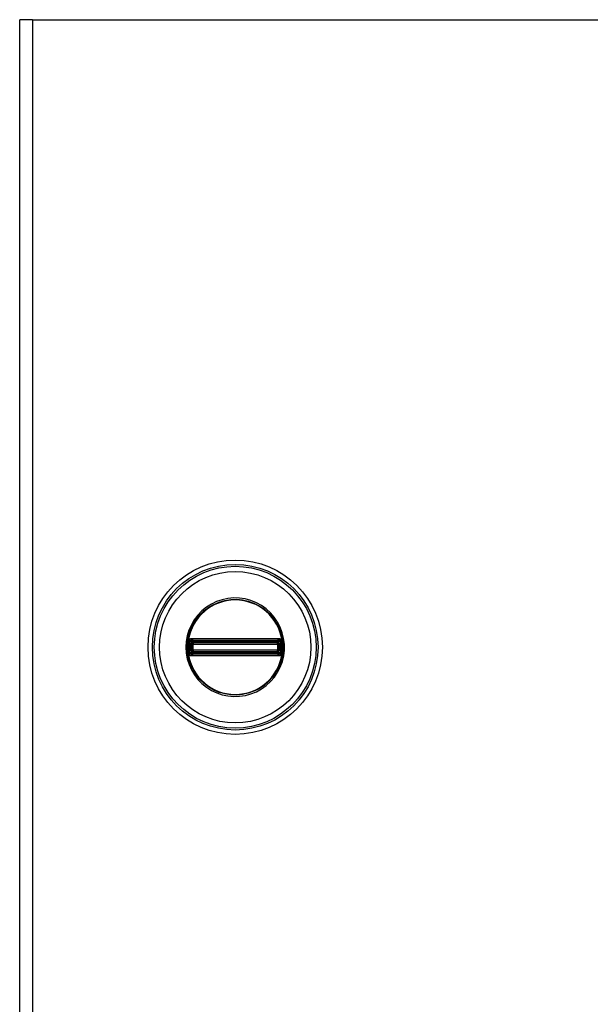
# Model space of a CAD drawing. Header units: inches. Extents: x 1.4 to 84.3, y 1.3 to 54.8.
# Tile 17 of 25: x 38.8 to 44.5, y 37.1 to 46.9. Entities that reach past the tile are written whole.
import ezdxf

# ---------------------------------------------------------------- set-up
doc = ezdxf.new("R2010")
doc.units = ezdxf.units.IN
doc.header["$LTSCALE"] = 5.063091
doc.header["$MEASUREMENT"] = 0
doc.layers.add('Visible Edges(ANSI)', color=7, linetype='Continuous', lineweight=25)
doc.layers.add('Visible Tangent Edges(ANSI)', color=7, linetype='Continuous', lineweight=25)

msp = doc.modelspace()

# ---------------------------------------------------------------- linework, layer by layer
at = {"layer": 'Visible Edges(ANSI)'}
for p, q in [((38.8278, 11.633), (38.8278, 46.864)), ((38.954, 46.864), (38.8278, 46.864)), ((38.954, 46.864), (50.7682, 46.864))]:
    msp.add_line(p, q, dxfattribs=at)
msp.add_circle((40.971, 40.6252), 0.8669, dxfattribs=at)
at = {"layer": 'Visible Tangent Edges(ANSI)'}
for p, q in [((38.954, 46.864), (38.954, 11.633)), ((40.5098, 40.6586), (40.5206, 40.6586)), ((40.5137, 40.6826), (40.5246, 40.6763)), ((40.5173, 40.7032), (40.5235, 40.6923)), ((40.5206, 40.5917), (40.5206, 40.6586)), ((40.533, 40.6586), (40.5206, 40.6586)), ((40.5298, 40.6815), (40.5235, 40.6923)), ((40.533, 40.5917), (40.533, 40.6586)), ((40.533, 40.6586), (40.5371, 40.6546)), ((40.5367, 40.7085), (40.5369, 40.696)), ((40.5515, 40.6546), (40.5371, 40.6546)), ((40.5371, 40.6546), (40.5371, 40.5958)), ((40.5474, 40.7086), (40.5474, 40.696)), ((41.3946, 40.7086), (40.5474, 40.7086)), ((40.5474, 40.696), (41.3946, 40.696)), ((40.5474, 40.696), (40.5474, 40.6855)), ((40.5474, 40.6855), (41.3946, 40.6855)), ((40.5474, 40.6731), (40.5474, 40.6855)), ((40.5474, 40.6731), (41.3946, 40.6731)), ((40.5515, 40.669), (40.5474, 40.6731)), ((41.3905, 40.669), (40.5515, 40.669)), ((40.5515, 40.669), (40.5515, 40.6546)), ((40.5515, 40.6546), (41.3905, 40.6546)), ((40.5515, 40.5958), (40.5515, 40.6546)), ((41.3946, 40.6731), (41.3905, 40.669)), ((41.3905, 40.6546), (41.3905, 40.669)), ((41.3905, 40.6546), (41.3905, 40.5958)), ((41.4049, 40.6546), (41.3905, 40.6546)), ((41.3946, 40.7086), (41.3946, 40.696)), ((41.3946, 40.696), (41.3946, 40.6855)), ((41.3946, 40.6731), (41.3946, 40.6855)), ((41.4049, 40.6546), (41.409, 40.6586)), ((41.4049, 40.5958), (41.4049, 40.6546)), ((41.4053, 40.7085), (41.4051, 40.696)), ((41.4214, 40.6586), (41.409, 40.6586)), ((41.409, 40.6586), (41.409, 40.5917)), ((41.4185, 40.6923), (41.4122, 40.6815)), ((41.4175, 40.6763), (41.4283, 40.6826)), ((41.4185, 40.6923), (41.4247, 40.7032)), ((41.4322, 40.6586), (41.4214, 40.6586)), ((41.4214, 40.6586), (41.4214, 40.5917)), ((41.4355, 40.694), (41.4258, 40.6861)), ((40.4946, 40.6252), (40.481, 40.6252)), ((40.5065, 40.5563), (40.5162, 40.5642)), ((40.5098, 40.5917), (40.5206, 40.5917)), ((40.5246, 40.5741), (40.5137, 40.5678)), ((40.5173, 40.5472), (40.5235, 40.558)), ((40.533, 40.5917), (40.5206, 40.5917)), ((40.5235, 40.558), (40.5298, 40.5688)), ((40.5371, 40.5958), (40.533, 40.5917)), ((40.5369, 40.5543), (40.5367, 40.5418)), ((40.5371, 40.5958), (40.5515, 40.5958)), ((40.5474, 40.5773), (40.5515, 40.5813)), ((41.3946, 40.5773), (40.5474, 40.5773)), ((40.5474, 40.5649), (40.5474, 40.5773)), ((41.3946, 40.5649), (40.5474, 40.5649)), ((40.5474, 40.5543), (40.5474, 40.5649)), ((40.5474, 40.5543), (40.5474, 40.5417)), ((41.3946, 40.5543), (40.5474, 40.5543)), ((40.5474, 40.5417), (41.3946, 40.5417)), ((41.3905, 40.5958), (40.5515, 40.5958)), ((40.5515, 40.5958), (40.5515, 40.5813)), ((40.5515, 40.5813), (41.3905, 40.5813)), ((41.3905, 40.5813), (41.3905, 40.5958)), ((41.3905, 40.5958), (41.4049, 40.5958)), ((41.3905, 40.5813), (41.3946, 40.5773)), ((41.3946, 40.5649), (41.3946, 40.5773)), ((41.3946, 40.5543), (41.3946, 40.5649)), ((41.3946, 40.5543), (41.3946, 40.5417)), ((41.409, 40.5917), (41.4049, 40.5958)), ((41.4051, 40.5543), (41.4053, 40.5418)), ((41.4214, 40.5917), (41.409, 40.5917)), ((41.4122, 40.5688), (41.4185, 40.558)), ((41.4283, 40.5678), (41.4175, 40.5741)), ((41.4185, 40.558), (41.4247, 40.5472)), ((41.4322, 40.5917), (41.4214, 40.5917)), ((41.4258, 40.5642), (41.4355, 40.5563))]:
    msp.add_line(p, q, dxfattribs=at)
at = {"layer": 'Visible Tangent Edges(ANSI)', "flags": 128}
for points in [[(40.481, 40.6252), (40.4845, 40.5674), (40.4948, 40.5102), (40.5117, 40.4545), (40.535, 40.4015), (40.5646, 40.3515), (40.5999, 40.3053), (40.6403, 40.2636), (40.6853, 40.2271), (40.7345, 40.1961), (40.7869, 40.1711), (40.8419, 40.1525), (40.8987, 40.1407), (40.9565, 40.1358), (41.0145, 40.1376), (41.0719, 40.1461), (41.128, 40.1612), (41.1819, 40.1829), (41.2328, 40.211), (41.2799, 40.245), (41.3225, 40.2843), (41.3603, 40.3283), (41.3927, 40.3764), (41.4194, 40.428), (41.4397, 40.4824), (41.4533, 40.539), (41.46, 40.5966), (41.4598, 40.6546), (41.4529, 40.7122), (41.4393, 40.7686), (41.4192, 40.823), (41.3927, 40.8748), (41.36, 40.9229), (41.3219, 40.9668), (41.279, 41.0059), (41.2319, 41.0398), (41.1812, 41.0678), (41.1275, 41.0895), (41.0715, 41.1046), (41.014, 41.1131), (40.9558, 41.1148), (40.8979, 41.1096), (40.841, 41.0976), (40.786, 41.0788), (40.7337, 41.0537), (40.6847, 41.0227), (40.6397, 40.9862), (40.5994, 40.9445), (40.5643, 40.8983), (40.5348, 40.8482), (40.5114, 40.7952), (40.4946, 40.7398), (40.4844, 40.6828), (40.481, 40.6252)], [(40.4946, 40.6252), (40.4982, 40.6834), (40.5089, 40.7409), (40.5266, 40.7966), (40.5511, 40.8499), (40.5819, 40.8998), (40.6185, 40.9456), (40.6605, 40.9864), (40.7072, 41.0217), (40.7579, 41.0511), (40.8119, 41.0741), (40.8683, 41.0903), (40.9264, 41.0993), (40.9851, 41.1011), (41.0436, 41.0958), (41.1009, 41.0834), (41.1562, 41.0641), (41.2086, 41.038), (41.2574, 41.0056), (41.302, 40.9675), (41.3417, 40.9242), (41.3758, 40.8764), (41.4036, 40.8246), (41.4247, 40.7699), (41.4389, 40.7131), (41.4462, 40.6549), (41.4463, 40.5963), (41.4393, 40.5381), (41.425, 40.481), (41.4037, 40.4264), (41.3758, 40.3748), (41.342, 40.327), (41.3026, 40.2836), (41.2582, 40.2453), (41.2094, 40.2127), (41.1568, 40.1866), (41.1014, 40.1673), (41.0441, 40.1549), (40.9857, 40.1495), (40.9271, 40.1511), (40.8692, 40.1599), (40.8127, 40.1758), (40.7587, 40.1987), (40.7079, 40.2281), (40.6611, 40.2634), (40.619, 40.3042), (40.5822, 40.35), (40.5513, 40.3999), (40.5268, 40.4531), (40.5091, 40.509), (40.4983, 40.5668), (40.4946, 40.6252)], [(40.5007, 40.6584), (40.5006, 40.6556), (40.5005, 40.6528), (40.5004, 40.6501), (40.5003, 40.6473), (40.5003, 40.6446), (40.5002, 40.6418), (40.5002, 40.639), (40.5001, 40.6363), (40.5001, 40.6335), (40.5001, 40.6307), (40.5, 40.6279), (40.5, 40.6252), (40.5, 40.6224), (40.5001, 40.6196), (40.5001, 40.6168), (40.5001, 40.6141), (40.5002, 40.6113), (40.5002, 40.6085), (40.5003, 40.6058), (40.5003, 40.603), (40.5004, 40.6002), (40.5005, 40.5975), (40.5006, 40.5947), (40.5007, 40.592)], [(40.5013, 40.6689), (40.5013, 40.6685), (40.5013, 40.6681), (40.5012, 40.6676), (40.5012, 40.6672), (40.5012, 40.6667), (40.5012, 40.6663), (40.5011, 40.6659), (40.5011, 40.6654), (40.5011, 40.665), (40.5011, 40.6645), (40.501, 40.6641), (40.501, 40.6637), (40.501, 40.6632), (40.501, 40.6628), (40.5009, 40.6623), (40.5009, 40.6619), (40.5009, 40.6615), (40.5009, 40.661), (40.5008, 40.6606), (40.5008, 40.6601), (40.5008, 40.6597), (40.5008, 40.6592), (40.5008, 40.6588), (40.5007, 40.6584)], [(40.5047, 40.6886), (40.5045, 40.6878), (40.5043, 40.6871), (40.5041, 40.6863), (40.5039, 40.6855), (40.5037, 40.6847), (40.5035, 40.6839), (40.5033, 40.6831), (40.5032, 40.6823), (40.503, 40.6815), (40.5028, 40.6807), (40.5027, 40.6799), (40.5025, 40.6791), (40.5024, 40.6783), (40.5022, 40.6774), (40.5021, 40.6766), (40.502, 40.6757), (40.5019, 40.6749), (40.5018, 40.674), (40.5017, 40.6732), (40.5016, 40.6723), (40.5015, 40.6715), (40.5014, 40.6706), (40.5014, 40.6698), (40.5013, 40.6689)], [(40.5065, 40.694), (40.5064, 40.6938), (40.5064, 40.6936), (40.5063, 40.6934), (40.5062, 40.6931), (40.5061, 40.6929), (40.506, 40.6927), (40.506, 40.6925), (40.5059, 40.6922), (40.5058, 40.692), (40.5057, 40.6918), (40.5057, 40.6916), (40.5056, 40.6913), (40.5055, 40.6911), (40.5054, 40.6909), (40.5054, 40.6907), (40.5053, 40.6904), (40.5052, 40.6902), (40.5052, 40.69), (40.5051, 40.6897), (40.505, 40.6895), (40.505, 40.6893), (40.5049, 40.6891), (40.5048, 40.6888), (40.5047, 40.6886)], [(40.5173, 40.7032), (40.5168, 40.7029), (40.5163, 40.7026), (40.5158, 40.7022), (40.5153, 40.7019), (40.5148, 40.7016), (40.5143, 40.7012), (40.5138, 40.7009), (40.5133, 40.7005), (40.5128, 40.7002), (40.5124, 40.6998), (40.5119, 40.6994), (40.5115, 40.6991), (40.511, 40.6987), (40.5106, 40.6983), (40.5101, 40.6979), (40.5097, 40.6975), (40.5093, 40.6971), (40.5089, 40.6967), (40.5085, 40.6962), (40.5081, 40.6958), (40.5077, 40.6954), (40.5073, 40.6949), (40.5069, 40.6945), (40.5065, 40.694)], [(40.5098, 40.6692), (40.5098, 40.6698), (40.5098, 40.6704), (40.5099, 40.6709), (40.5099, 40.6715), (40.51, 40.6721), (40.5101, 40.6727), (40.5101, 40.6733), (40.5103, 40.6739), (40.5104, 40.6745), (40.5105, 40.675), (40.5107, 40.6756), (40.5108, 40.6762), (40.511, 40.6767), (40.5112, 40.6773), (40.5114, 40.6778), (40.5116, 40.6784), (40.5118, 40.6789), (40.512, 40.6795), (40.5123, 40.68), (40.5125, 40.6805), (40.5128, 40.681), (40.5131, 40.6815), (40.5134, 40.6821), (40.5137, 40.6826)], [(40.5098, 40.6586), (40.5098, 40.6591), (40.5098, 40.6595), (40.5098, 40.6599), (40.5098, 40.6604), (40.5098, 40.6608), (40.5098, 40.6612), (40.5098, 40.6617), (40.5098, 40.6621), (40.5098, 40.6625), (40.5098, 40.663), (40.5098, 40.6634), (40.5098, 40.6638), (40.5098, 40.6643), (40.5098, 40.6647), (40.5098, 40.6651), (40.5098, 40.6656), (40.5098, 40.666), (40.5098, 40.6665), (40.5098, 40.6669), (40.5098, 40.6674), (40.5098, 40.6678), (40.5098, 40.6683), (40.5098, 40.6687), (40.5098, 40.6692)], [(40.5098, 40.5917), (40.5098, 40.5945), (40.5099, 40.5973), (40.5099, 40.6001), (40.5099, 40.6029), (40.5099, 40.6056), (40.5099, 40.6084), (40.5099, 40.6112), (40.5099, 40.614), (40.5099, 40.6168), (40.5099, 40.6196), (40.5099, 40.6224), (40.5099, 40.6252), (40.5099, 40.628), (40.5099, 40.6307), (40.5099, 40.6335), (40.5099, 40.6363), (40.5099, 40.6391), (40.5099, 40.6419), (40.5099, 40.6447), (40.5099, 40.6475), (40.5099, 40.6503), (40.5099, 40.6531), (40.5098, 40.6558), (40.5098, 40.6586)], [(40.5137, 40.6826), (40.5138, 40.6827), (40.5139, 40.6829), (40.514, 40.683), (40.5141, 40.6832), (40.5142, 40.6833), (40.5143, 40.6835), (40.5144, 40.6836), (40.5145, 40.6838), (40.5146, 40.6839), (40.5147, 40.6841), (40.5148, 40.6842), (40.5149, 40.6844), (40.515, 40.6845), (40.5151, 40.6847), (40.5152, 40.6848), (40.5153, 40.6849), (40.5154, 40.6851), (40.5155, 40.6852), (40.5156, 40.6854), (40.5157, 40.6855), (40.5159, 40.6857), (40.516, 40.6858), (40.5161, 40.6859), (40.5162, 40.6861)], [(40.5162, 40.6861), (40.5164, 40.6864), (40.5167, 40.6867), (40.517, 40.687), (40.5173, 40.6873), (40.5175, 40.6876), (40.5178, 40.6879), (40.5181, 40.6882), (40.5184, 40.6885), (40.5187, 40.6887), (40.519, 40.689), (40.5193, 40.6893), (40.5196, 40.6895), (40.5199, 40.6898), (40.5202, 40.6901), (40.5205, 40.6903), (40.5208, 40.6906), (40.5212, 40.6908), (40.5215, 40.691), (40.5218, 40.6913), (40.5222, 40.6915), (40.5225, 40.6917), (40.5228, 40.6919), (40.5232, 40.6921), (40.5235, 40.6923)], [(40.5367, 40.7085), (40.5358, 40.7085), (40.535, 40.7085), (40.5341, 40.7084), (40.5333, 40.7083), (40.5325, 40.7082), (40.5316, 40.7081), (40.5308, 40.708), (40.5299, 40.7078), (40.5291, 40.7077), (40.5283, 40.7075), (40.5274, 40.7073), (40.5266, 40.7071), (40.5258, 40.7068), (40.525, 40.7066), (40.5242, 40.7063), (40.5234, 40.706), (40.5226, 40.7057), (40.5218, 40.7054), (40.521, 40.7051), (40.5203, 40.7047), (40.5195, 40.7044), (40.5187, 40.704), (40.518, 40.7036), (40.5173, 40.7032)], [(40.5206, 40.6586), (40.5206, 40.6591), (40.5206, 40.6596), (40.5206, 40.66), (40.5206, 40.6605), (40.5206, 40.661), (40.5207, 40.6614), (40.5207, 40.6619), (40.5207, 40.6624), (40.5208, 40.6628), (40.5208, 40.6633), (40.5208, 40.6637), (40.5209, 40.6642), (40.5209, 40.6646), (40.521, 40.6651), (40.5211, 40.6655), (40.5211, 40.666), (40.5212, 40.6664), (40.5212, 40.6668), (40.5213, 40.6673), (40.5214, 40.6677), (40.5215, 40.6681), (40.5215, 40.6686), (40.5216, 40.669), (40.5217, 40.6694)], [(40.5217, 40.6694), (40.5218, 40.6697), (40.5218, 40.67), (40.5219, 40.6703), (40.522, 40.6706), (40.5221, 40.6709), (40.5222, 40.6712), (40.5222, 40.6715), (40.5223, 40.6718), (40.5224, 40.6721), (40.5226, 40.6724), (40.5227, 40.6727), (40.5228, 40.673), (40.5229, 40.6732), (40.523, 40.6735), (40.5232, 40.6738), (40.5233, 40.6741), (40.5234, 40.6744), (40.5236, 40.6746), (40.5237, 40.6749), (40.5239, 40.6752), (40.5241, 40.6755), (40.5242, 40.6757), (40.5244, 40.676), (40.5246, 40.6763)], [(40.5235, 40.6923), (40.524, 40.6926), (40.5245, 40.6929), (40.5251, 40.6932), (40.5256, 40.6934), (40.5261, 40.6936), (40.5266, 40.6939), (40.5272, 40.6941), (40.5277, 40.6943), (40.5283, 40.6945), (40.5288, 40.6947), (40.5294, 40.6948), (40.5299, 40.695), (40.5305, 40.6952), (40.5311, 40.6953), (40.5316, 40.6954), (40.5322, 40.6955), (40.5328, 40.6956), (40.5334, 40.6957), (40.534, 40.6958), (40.5345, 40.6959), (40.5351, 40.6959), (40.5357, 40.6959), (40.5363, 40.696), (40.5369, 40.696)], [(40.5298, 40.6815), (40.5301, 40.6817), (40.5303, 40.6818), (40.5306, 40.682), (40.5309, 40.6822), (40.5311, 40.6823), (40.5314, 40.6825), (40.5317, 40.6826), (40.532, 40.6828), (40.5323, 40.6829), (40.5325, 40.683), (40.5328, 40.6832), (40.5331, 40.6833), (40.5334, 40.6834), (40.5337, 40.6835), (40.534, 40.6836), (40.5343, 40.6837), (40.5346, 40.6838), (40.5349, 40.6839), (40.5352, 40.684), (40.5355, 40.6841), (40.5358, 40.6842), (40.5361, 40.6842), (40.5364, 40.6843), (40.5367, 40.6844)], [(40.5474, 40.7086), (40.547, 40.7086), (40.5465, 40.7086), (40.5461, 40.7086), (40.5456, 40.7086), (40.5452, 40.7086), (40.5447, 40.7086), (40.5443, 40.7086), (40.5439, 40.7086), (40.5434, 40.7086), (40.543, 40.7086), (40.5425, 40.7086), (40.5421, 40.7086), (40.5416, 40.7086), (40.5412, 40.7086), (40.5407, 40.7086), (40.5403, 40.7086), (40.5398, 40.7086), (40.5394, 40.7086), (40.5389, 40.7085), (40.5385, 40.7085), (40.538, 40.7085), (40.5376, 40.7085), (40.5371, 40.7085), (40.5367, 40.7085)], [(40.5367, 40.6844), (40.5371, 40.6844), (40.5375, 40.6845), (40.5379, 40.6846), (40.5384, 40.6847), (40.5388, 40.6847), (40.5392, 40.6848), (40.5397, 40.6849), (40.5401, 40.6849), (40.5405, 40.685), (40.541, 40.6851), (40.5414, 40.6851), (40.5419, 40.6852), (40.5423, 40.6852), (40.5428, 40.6853), (40.5432, 40.6853), (40.5437, 40.6853), (40.5442, 40.6854), (40.5446, 40.6854), (40.5451, 40.6854), (40.5456, 40.6854), (40.546, 40.6855), (40.5465, 40.6855), (40.547, 40.6855), (40.5474, 40.6855)], [(40.5369, 40.696), (40.5373, 40.696), (40.5378, 40.696), (40.5382, 40.696), (40.5387, 40.696), (40.5391, 40.696), (40.5396, 40.696), (40.54, 40.696), (40.5405, 40.696), (40.5409, 40.696), (40.5414, 40.696), (40.5418, 40.696), (40.5422, 40.696), (40.5427, 40.696), (40.5431, 40.696), (40.5435, 40.696), (40.544, 40.696), (40.5444, 40.696), (40.5448, 40.696), (40.5453, 40.696), (40.5457, 40.696), (40.5461, 40.696), (40.5466, 40.696), (40.547, 40.696), (40.5474, 40.696)], [(41.4053, 40.7085), (41.4049, 40.7085), (41.4044, 40.7085), (41.404, 40.7085), (41.4035, 40.7085), (41.4031, 40.7085), (41.4026, 40.7086), (41.4022, 40.7086), (41.4017, 40.7086), (41.4013, 40.7086), (41.4008, 40.7086), (41.4004, 40.7086), (41.3999, 40.7086), (41.3995, 40.7086), (41.3991, 40.7086), (41.3986, 40.7086), (41.3982, 40.7086), (41.3977, 40.7086), (41.3973, 40.7086), (41.3968, 40.7086), (41.3964, 40.7086), (41.3959, 40.7086), (41.3955, 40.7086), (41.395, 40.7086), (41.3946, 40.7086)], [(41.3946, 40.696), (41.395, 40.696), (41.3954, 40.696), (41.3959, 40.696), (41.3963, 40.696), (41.3967, 40.696), (41.3972, 40.696), (41.3976, 40.696), (41.398, 40.696), (41.3985, 40.696), (41.3989, 40.696), (41.3993, 40.696), (41.3998, 40.696), (41.4002, 40.696), (41.4007, 40.696), (41.4011, 40.696), (41.4015, 40.696), (41.402, 40.696), (41.4024, 40.696), (41.4029, 40.696), (41.4033, 40.696), (41.4038, 40.696), (41.4042, 40.696), (41.4047, 40.696), (41.4051, 40.696)], [(41.3946, 40.6855), (41.395, 40.6855), (41.3955, 40.6855), (41.396, 40.6855), (41.3964, 40.6854), (41.3969, 40.6854), (41.3974, 40.6854), (41.3978, 40.6854), (41.3983, 40.6853), (41.3988, 40.6853), (41.3992, 40.6853), (41.3997, 40.6852), (41.4001, 40.6852), (41.4006, 40.6851), (41.401, 40.6851), (41.4015, 40.685), (41.4019, 40.6849), (41.4024, 40.6849), (41.4028, 40.6848), (41.4032, 40.6847), (41.4037, 40.6847), (41.4041, 40.6846), (41.4045, 40.6845), (41.4049, 40.6844), (41.4053, 40.6844)], [(41.4051, 40.696), (41.4057, 40.696), (41.4063, 40.6959), (41.4069, 40.6959), (41.4075, 40.6959), (41.4081, 40.6958), (41.4086, 40.6957), (41.4092, 40.6956), (41.4098, 40.6955), (41.4104, 40.6954), (41.4109, 40.6953), (41.4115, 40.6952), (41.4121, 40.695), (41.4126, 40.6948), (41.4132, 40.6947), (41.4137, 40.6945), (41.4143, 40.6943), (41.4148, 40.6941), (41.4154, 40.6939), (41.4159, 40.6936), (41.4164, 40.6934), (41.4169, 40.6932), (41.4175, 40.6929), (41.418, 40.6926), (41.4185, 40.6923)], [(41.4247, 40.7032), (41.424, 40.7036), (41.4233, 40.704), (41.4225, 40.7044), (41.4218, 40.7047), (41.421, 40.7051), (41.4202, 40.7054), (41.4194, 40.7057), (41.4186, 40.706), (41.4178, 40.7063), (41.417, 40.7066), (41.4162, 40.7068), (41.4154, 40.7071), (41.4146, 40.7073), (41.4137, 40.7075), (41.4129, 40.7077), (41.4121, 40.7078), (41.4112, 40.708), (41.4104, 40.7081), (41.4096, 40.7082), (41.4087, 40.7083), (41.4079, 40.7084), (41.407, 40.7085), (41.4062, 40.7085), (41.4053, 40.7085)], [(41.4053, 40.6844), (41.4056, 40.6843), (41.4059, 40.6842), (41.4062, 40.6842), (41.4065, 40.6841), (41.4068, 40.684), (41.4071, 40.6839), (41.4074, 40.6838), (41.4077, 40.6837), (41.408, 40.6836), (41.4083, 40.6835), (41.4086, 40.6834), (41.4089, 40.6833), (41.4092, 40.6832), (41.4095, 40.683), (41.4098, 40.6829), (41.41, 40.6828), (41.4103, 40.6826), (41.4106, 40.6825), (41.4109, 40.6823), (41.4111, 40.6822), (41.4114, 40.682), (41.4117, 40.6818), (41.4119, 40.6817), (41.4122, 40.6815)], [(41.4175, 40.6763), (41.4176, 40.676), (41.4178, 40.6757), (41.418, 40.6755), (41.4181, 40.6752), (41.4183, 40.6749), (41.4184, 40.6746), (41.4186, 40.6744), (41.4187, 40.6741), (41.4188, 40.6738), (41.419, 40.6735), (41.4191, 40.6732), (41.4192, 40.673), (41.4193, 40.6727), (41.4195, 40.6724), (41.4196, 40.6721), (41.4197, 40.6718), (41.4198, 40.6715), (41.4199, 40.6712), (41.4199, 40.6709), (41.42, 40.6706), (41.4201, 40.6703), (41.4202, 40.67), (41.4202, 40.6697), (41.4203, 40.6694)], [(41.4185, 40.6923), (41.4188, 40.6921), (41.4192, 40.6919), (41.4195, 40.6917), (41.4198, 40.6915), (41.4202, 40.6913), (41.4205, 40.691), (41.4208, 40.6908), (41.4212, 40.6906), (41.4215, 40.6903), (41.4218, 40.6901), (41.4221, 40.6898), (41.4224, 40.6895), (41.4227, 40.6893), (41.423, 40.689), (41.4233, 40.6887), (41.4236, 40.6885), (41.4239, 40.6882), (41.4242, 40.6879), (41.4245, 40.6876), (41.4248, 40.6873), (41.425, 40.687), (41.4253, 40.6867), (41.4256, 40.6864), (41.4258, 40.6861)], [(41.4203, 40.6694), (41.4204, 40.669), (41.4205, 40.6686), (41.4205, 40.6681), (41.4206, 40.6677), (41.4207, 40.6673), (41.4208, 40.6668), (41.4208, 40.6664), (41.4209, 40.666), (41.421, 40.6655), (41.421, 40.6651), (41.4211, 40.6646), (41.4211, 40.6642), (41.4212, 40.6637), (41.4212, 40.6633), (41.4213, 40.6628), (41.4213, 40.6624), (41.4213, 40.6619), (41.4213, 40.6614), (41.4214, 40.661), (41.4214, 40.6605), (41.4214, 40.66), (41.4214, 40.6596), (41.4214, 40.6591), (41.4214, 40.6586)], [(41.4355, 40.694), (41.4351, 40.6945), (41.4347, 40.6949), (41.4344, 40.6954), (41.434, 40.6958), (41.4335, 40.6962), (41.4331, 40.6967), (41.4327, 40.6971), (41.4323, 40.6975), (41.4319, 40.6979), (41.4314, 40.6983), (41.431, 40.6987), (41.4305, 40.6991), (41.4301, 40.6995), (41.4296, 40.6998), (41.4292, 40.7002), (41.4287, 40.7006), (41.4282, 40.7009), (41.4277, 40.7013), (41.4272, 40.7016), (41.4268, 40.7019), (41.4263, 40.7022), (41.4258, 40.7026), (41.4253, 40.7029), (41.4247, 40.7032)], [(41.4258, 40.6861), (41.4259, 40.6859), (41.4261, 40.6858), (41.4262, 40.6857), (41.4263, 40.6855), (41.4264, 40.6854), (41.4265, 40.6852), (41.4266, 40.6851), (41.4267, 40.6849), (41.4268, 40.6848), (41.4269, 40.6847), (41.427, 40.6845), (41.4271, 40.6844), (41.4272, 40.6842), (41.4273, 40.6841), (41.4275, 40.6839), (41.4276, 40.6838), (41.4277, 40.6836), (41.4278, 40.6835), (41.4279, 40.6833), (41.428, 40.6832), (41.428, 40.683), (41.4281, 40.6829), (41.4282, 40.6827), (41.4283, 40.6826)], [(41.4283, 40.6826), (41.4286, 40.6821), (41.4289, 40.6815), (41.4292, 40.681), (41.4295, 40.6805), (41.4297, 40.68), (41.43, 40.6795), (41.4302, 40.6789), (41.4304, 40.6784), (41.4306, 40.6778), (41.4308, 40.6773), (41.431, 40.6767), (41.4312, 40.6762), (41.4314, 40.6756), (41.4315, 40.675), (41.4316, 40.6745), (41.4318, 40.6739), (41.4319, 40.6733), (41.432, 40.6727), (41.432, 40.6721), (41.4321, 40.6715), (41.4321, 40.6709), (41.4322, 40.6704), (41.4322, 40.6698), (41.4322, 40.6692)], [(41.4322, 40.6586), (41.4322, 40.6558), (41.4322, 40.6531), (41.4321, 40.6503), (41.4321, 40.6475), (41.4321, 40.6447), (41.4321, 40.6419), (41.4321, 40.6391), (41.4321, 40.6363), (41.4321, 40.6335), (41.4321, 40.6307), (41.4321, 40.628), (41.4321, 40.6252), (41.4321, 40.6224), (41.4321, 40.6196), (41.4321, 40.6168), (41.4321, 40.614), (41.4321, 40.6112), (41.4321, 40.6084), (41.4321, 40.6056), (41.4321, 40.6029), (41.4321, 40.6001), (41.4322, 40.5973), (41.4322, 40.5945), (41.4322, 40.5917)], [(41.4322, 40.6692), (41.4322, 40.6687), (41.4322, 40.6683), (41.4322, 40.6678), (41.4322, 40.6674), (41.4322, 40.6669), (41.4322, 40.6665), (41.4322, 40.666), (41.4322, 40.6656), (41.4322, 40.6651), (41.4322, 40.6647), (41.4322, 40.6643), (41.4322, 40.6638), (41.4322, 40.6634), (41.4322, 40.663), (41.4322, 40.6625), (41.4322, 40.6621), (41.4322, 40.6617), (41.4322, 40.6612), (41.4322, 40.6608), (41.4322, 40.6604), (41.4322, 40.6599), (41.4322, 40.6595), (41.4322, 40.6591), (41.4322, 40.6586)], [(41.4373, 40.6886), (41.4372, 40.6888), (41.4371, 40.6891), (41.4371, 40.6893), (41.437, 40.6895), (41.4369, 40.6897), (41.4369, 40.69), (41.4368, 40.6902), (41.4367, 40.6904), (41.4366, 40.6907), (41.4366, 40.6909), (41.4365, 40.6911), (41.4364, 40.6913), (41.4363, 40.6916), (41.4363, 40.6918), (41.4362, 40.692), (41.4361, 40.6922), (41.436, 40.6925), (41.436, 40.6927), (41.4359, 40.6929), (41.4358, 40.6931), (41.4357, 40.6934), (41.4357, 40.6936), (41.4356, 40.6938), (41.4355, 40.694)], [(41.4407, 40.6689), (41.4406, 40.6698), (41.4406, 40.6706), (41.4405, 40.6715), (41.4404, 40.6723), (41.4403, 40.6732), (41.4402, 40.674), (41.4401, 40.6749), (41.44, 40.6757), (41.4399, 40.6766), (41.4398, 40.6774), (41.4396, 40.6783), (41.4395, 40.6791), (41.4393, 40.6799), (41.4392, 40.6807), (41.439, 40.6815), (41.4389, 40.6823), (41.4387, 40.6831), (41.4385, 40.6839), (41.4383, 40.6847), (41.4381, 40.6855), (41.4379, 40.6863), (41.4377, 40.6871), (41.4375, 40.6878), (41.4373, 40.6886)], [(41.4413, 40.6584), (41.4413, 40.6588), (41.4412, 40.6592), (41.4412, 40.6597), (41.4412, 40.6601), (41.4412, 40.6606), (41.4411, 40.661), (41.4411, 40.6615), (41.4411, 40.6619), (41.4411, 40.6623), (41.4411, 40.6628), (41.441, 40.6632), (41.441, 40.6637), (41.441, 40.6641), (41.441, 40.6645), (41.4409, 40.665), (41.4409, 40.6654), (41.4409, 40.6659), (41.4409, 40.6663), (41.4408, 40.6667), (41.4408, 40.6672), (41.4408, 40.6676), (41.4408, 40.6681), (41.4407, 40.6685), (41.4407, 40.6689)], [(41.4413, 40.592), (41.4414, 40.5947), (41.4415, 40.5975), (41.4416, 40.6002), (41.4417, 40.603), (41.4417, 40.6058), (41.4418, 40.6085), (41.4419, 40.6113), (41.4419, 40.6141), (41.4419, 40.6168), (41.442, 40.6196), (41.442, 40.6224), (41.442, 40.6252), (41.442, 40.6279), (41.442, 40.6307), (41.4419, 40.6335), (41.4419, 40.6363), (41.4419, 40.639), (41.4418, 40.6418), (41.4417, 40.6446), (41.4417, 40.6473), (41.4416, 40.6501), (41.4415, 40.6528), (41.4414, 40.6556), (41.4413, 40.6584)], [(40.5007, 40.592), (40.5008, 40.5915), (40.5008, 40.5911), (40.5008, 40.5906), (40.5008, 40.5902), (40.5008, 40.5898), (40.5009, 40.5893), (40.5009, 40.5889), (40.5009, 40.5884), (40.5009, 40.588), (40.501, 40.5876), (40.501, 40.5871), (40.501, 40.5867), (40.501, 40.5862), (40.5011, 40.5858), (40.5011, 40.5853), (40.5011, 40.5849), (40.5011, 40.5845), (40.5012, 40.584), (40.5012, 40.5836), (40.5012, 40.5831), (40.5012, 40.5827), (40.5013, 40.5823), (40.5013, 40.5818), (40.5013, 40.5814)], [(40.5013, 40.5814), (40.5014, 40.5805), (40.5014, 40.5797), (40.5015, 40.5788), (40.5016, 40.578), (40.5017, 40.5771), (40.5018, 40.5763), (40.5019, 40.5755), (40.502, 40.5746), (40.5021, 40.5738), (40.5022, 40.5729), (40.5024, 40.5721), (40.5025, 40.5713), (40.5027, 40.5704), (40.5028, 40.5696), (40.503, 40.5688), (40.5032, 40.568), (40.5033, 40.5672), (40.5035, 40.5664), (40.5037, 40.5656), (40.5039, 40.5648), (40.5041, 40.564), (40.5043, 40.5633), (40.5045, 40.5625), (40.5047, 40.5617)], [(40.5047, 40.5617), (40.5048, 40.5615), (40.5049, 40.5613), (40.505, 40.561), (40.505, 40.5608), (40.5051, 40.5606), (40.5052, 40.5604), (40.5052, 40.5601), (40.5053, 40.5599), (40.5054, 40.5597), (40.5054, 40.5594), (40.5055, 40.5592), (40.5056, 40.559), (40.5057, 40.5588), (40.5057, 40.5585), (40.5058, 40.5583), (40.5059, 40.5581), (40.506, 40.5579), (40.506, 40.5576), (40.5061, 40.5574), (40.5062, 40.5572), (40.5063, 40.557), (40.5064, 40.5568), (40.5064, 40.5565), (40.5065, 40.5563)], [(40.5065, 40.5563), (40.5069, 40.5559), (40.5073, 40.5554), (40.5077, 40.555), (40.5081, 40.5545), (40.5085, 40.5541), (40.5089, 40.5537), (40.5093, 40.5533), (40.5097, 40.5529), (40.5101, 40.5524), (40.5106, 40.552), (40.511, 40.5517), (40.5115, 40.5513), (40.5119, 40.5509), (40.5124, 40.5505), (40.5128, 40.5501), (40.5133, 40.5498), (40.5138, 40.5494), (40.5143, 40.5491), (40.5148, 40.5487), (40.5153, 40.5484), (40.5158, 40.5481), (40.5163, 40.5478), (40.5168, 40.5475), (40.5173, 40.5472)], [(40.5098, 40.5812), (40.5098, 40.5816), (40.5098, 40.5821), (40.5098, 40.5825), (40.5098, 40.583), (40.5098, 40.5834), (40.5098, 40.5839), (40.5098, 40.5843), (40.5098, 40.5847), (40.5098, 40.5852), (40.5098, 40.5856), (40.5098, 40.5861), (40.5098, 40.5865), (40.5098, 40.5869), (40.5098, 40.5874), (40.5098, 40.5878), (40.5098, 40.5882), (40.5098, 40.5887), (40.5098, 40.5891), (40.5098, 40.5895), (40.5098, 40.59), (40.5098, 40.5904), (40.5098, 40.5908), (40.5098, 40.5913), (40.5098, 40.5917)], [(40.5137, 40.5678), (40.5134, 40.5683), (40.5131, 40.5688), (40.5128, 40.5693), (40.5125, 40.5698), (40.5123, 40.5703), (40.512, 40.5709), (40.5118, 40.5714), (40.5116, 40.572), (40.5114, 40.5725), (40.5112, 40.5731), (40.511, 40.5736), (40.5108, 40.5742), (40.5107, 40.5747), (40.5105, 40.5753), (40.5104, 40.5759), (40.5103, 40.5765), (40.5102, 40.577), (40.5101, 40.5776), (40.51, 40.5782), (40.5099, 40.5788), (40.5099, 40.5794), (40.5098, 40.58), (40.5098, 40.5806), (40.5098, 40.5812)], [(40.5162, 40.5642), (40.5161, 40.5644), (40.516, 40.5645), (40.5159, 40.5647), (40.5157, 40.5648), (40.5156, 40.565), (40.5155, 40.5651), (40.5154, 40.5652), (40.5153, 40.5654), (40.5152, 40.5655), (40.5151, 40.5657), (40.515, 40.5658), (40.5149, 40.566), (40.5148, 40.5661), (40.5147, 40.5663), (40.5146, 40.5664), (40.5145, 40.5666), (40.5144, 40.5667), (40.5143, 40.5669), (40.5142, 40.567), (40.5141, 40.5672), (40.514, 40.5673), (40.5139, 40.5675), (40.5138, 40.5676), (40.5137, 40.5678)], [(40.5235, 40.558), (40.5232, 40.5582), (40.5228, 40.5584), (40.5225, 40.5586), (40.5222, 40.5588), (40.5218, 40.5591), (40.5215, 40.5593), (40.5212, 40.5595), (40.5208, 40.5598), (40.5205, 40.56), (40.5202, 40.5603), (40.5199, 40.5605), (40.5196, 40.5608), (40.5193, 40.5611), (40.519, 40.5613), (40.5187, 40.5616), (40.5184, 40.5619), (40.5181, 40.5622), (40.5178, 40.5624), (40.5175, 40.5627), (40.5172, 40.563), (40.517, 40.5633), (40.5167, 40.5636), (40.5164, 40.5639), (40.5162, 40.5642)], [(40.5173, 40.5472), (40.518, 40.5467), (40.5187, 40.5464), (40.5195, 40.546), (40.5203, 40.5456), (40.521, 40.5452), (40.5218, 40.5449), (40.5226, 40.5446), (40.5234, 40.5443), (40.5242, 40.544), (40.525, 40.5437), (40.5258, 40.5435), (40.5266, 40.5433), (40.5275, 40.543), (40.5283, 40.5428), (40.5291, 40.5427), (40.53, 40.5425), (40.5308, 40.5423), (40.5316, 40.5422), (40.5325, 40.5421), (40.5333, 40.542), (40.5342, 40.5419), (40.535, 40.5419), (40.5358, 40.5418), (40.5367, 40.5418)], [(40.5217, 40.5809), (40.5216, 40.5814), (40.5215, 40.5818), (40.5215, 40.5822), (40.5214, 40.5826), (40.5213, 40.5831), (40.5212, 40.5835), (40.5212, 40.5839), (40.5211, 40.5844), (40.5211, 40.5848), (40.521, 40.5852), (40.5209, 40.5857), (40.5209, 40.5861), (40.5208, 40.5866), (40.5208, 40.5871), (40.5208, 40.5875), (40.5207, 40.588), (40.5207, 40.5884), (40.5207, 40.5889), (40.5206, 40.5894), (40.5206, 40.5898), (40.5206, 40.5903), (40.5206, 40.5908), (40.5206, 40.5912), (40.5206, 40.5917)], [(40.5246, 40.5741), (40.5244, 40.5743), (40.5242, 40.5746), (40.5241, 40.5749), (40.5239, 40.5751), (40.5237, 40.5754), (40.5236, 40.5757), (40.5234, 40.576), (40.5233, 40.5762), (40.5232, 40.5765), (40.523, 40.5768), (40.5229, 40.5771), (40.5228, 40.5774), (40.5227, 40.5777), (40.5226, 40.578), (40.5224, 40.5782), (40.5223, 40.5785), (40.5222, 40.5788), (40.5222, 40.5791), (40.5221, 40.5794), (40.522, 40.5797), (40.5219, 40.58), (40.5218, 40.5803), (40.5218, 40.5806), (40.5217, 40.5809)], [(40.5369, 40.5543), (40.5363, 40.5544), (40.5357, 40.5544), (40.5351, 40.5544), (40.5345, 40.5545), (40.534, 40.5545), (40.5334, 40.5546), (40.5328, 40.5547), (40.5322, 40.5548), (40.5317, 40.5549), (40.5311, 40.555), (40.5305, 40.5552), (40.53, 40.5553), (40.5294, 40.5555), (40.5288, 40.5557), (40.5283, 40.5558), (40.5277, 40.556), (40.5272, 40.5562), (40.5267, 40.5565), (40.5261, 40.5567), (40.5256, 40.5569), (40.5251, 40.5572), (40.5246, 40.5574), (40.524, 40.5577), (40.5235, 40.558)], [(40.5367, 40.566), (40.5364, 40.566), (40.5361, 40.5661), (40.5358, 40.5662), (40.5355, 40.5662), (40.5352, 40.5663), (40.5349, 40.5664), (40.5346, 40.5665), (40.5343, 40.5666), (40.534, 40.5667), (40.5337, 40.5668), (40.5334, 40.5669), (40.5331, 40.5671), (40.5328, 40.5672), (40.5325, 40.5673), (40.5323, 40.5674), (40.532, 40.5676), (40.5317, 40.5677), (40.5314, 40.5679), (40.5311, 40.568), (40.5309, 40.5682), (40.5306, 40.5683), (40.5303, 40.5685), (40.5301, 40.5686), (40.5298, 40.5688)], [(40.5474, 40.5649), (40.547, 40.5649), (40.5465, 40.5649), (40.546, 40.5649), (40.5456, 40.5649), (40.5451, 40.5649), (40.5446, 40.5649), (40.5442, 40.565), (40.5437, 40.565), (40.5433, 40.565), (40.5428, 40.5651), (40.5423, 40.5651), (40.5419, 40.5652), (40.5414, 40.5652), (40.541, 40.5653), (40.5405, 40.5653), (40.5401, 40.5654), (40.5397, 40.5654), (40.5392, 40.5655), (40.5388, 40.5656), (40.5384, 40.5657), (40.5379, 40.5657), (40.5375, 40.5658), (40.5371, 40.5659), (40.5367, 40.566)], [(40.5367, 40.5418), (40.5371, 40.5418), (40.5376, 40.5418), (40.538, 40.5418), (40.5385, 40.5418), (40.5389, 40.5418), (40.5394, 40.5418), (40.5398, 40.5418), (40.5403, 40.5418), (40.5407, 40.5418), (40.5412, 40.5417), (40.5416, 40.5417), (40.5421, 40.5417), (40.5425, 40.5417), (40.543, 40.5417), (40.5434, 40.5417), (40.5439, 40.5417), (40.5443, 40.5417), (40.5447, 40.5417), (40.5452, 40.5417), (40.5456, 40.5417), (40.5461, 40.5417), (40.5465, 40.5417), (40.547, 40.5417), (40.5474, 40.5417)], [(40.5474, 40.5543), (40.547, 40.5543), (40.5466, 40.5543), (40.5461, 40.5543), (40.5457, 40.5543), (40.5453, 40.5543), (40.5448, 40.5543), (40.5444, 40.5543), (40.544, 40.5543), (40.5435, 40.5543), (40.5431, 40.5543), (40.5427, 40.5543), (40.5422, 40.5543), (40.5418, 40.5543), (40.5414, 40.5543), (40.5409, 40.5543), (40.5405, 40.5543), (40.54, 40.5543), (40.5396, 40.5543), (40.5391, 40.5543), (40.5387, 40.5543), (40.5382, 40.5543), (40.5378, 40.5543), (40.5373, 40.5543), (40.5369, 40.5543)], [(41.4053, 40.566), (41.4049, 40.5659), (41.4045, 40.5658), (41.4041, 40.5657), (41.4037, 40.5657), (41.4032, 40.5656), (41.4028, 40.5655), (41.4024, 40.5654), (41.4019, 40.5654), (41.4015, 40.5653), (41.401, 40.5653), (41.4006, 40.5652), (41.4001, 40.5652), (41.3997, 40.5651), (41.3992, 40.5651), (41.3988, 40.565), (41.3983, 40.565), (41.3978, 40.565), (41.3974, 40.5649), (41.3969, 40.5649), (41.3964, 40.5649), (41.396, 40.5649), (41.3955, 40.5649), (41.395, 40.5649), (41.3946, 40.5649)], [(41.4051, 40.5543), (41.4047, 40.5543), (41.4042, 40.5543), (41.4038, 40.5543), (41.4033, 40.5543), (41.4029, 40.5543), (41.4024, 40.5543), (41.402, 40.5543), (41.4015, 40.5543), (41.4011, 40.5543), (41.4007, 40.5543), (41.4002, 40.5543), (41.3998, 40.5543), (41.3993, 40.5543), (41.3989, 40.5543), (41.3985, 40.5543), (41.398, 40.5543), (41.3976, 40.5543), (41.3972, 40.5543), (41.3967, 40.5543), (41.3963, 40.5543), (41.3959, 40.5543), (41.3954, 40.5543), (41.395, 40.5543), (41.3946, 40.5543)], [(41.3946, 40.5417), (41.395, 40.5417), (41.3955, 40.5417), (41.3959, 40.5417), (41.3964, 40.5417), (41.3968, 40.5417), (41.3973, 40.5417), (41.3977, 40.5417), (41.3982, 40.5417), (41.3986, 40.5417), (41.3991, 40.5417), (41.3995, 40.5417), (41.3999, 40.5417), (41.4004, 40.5417), (41.4008, 40.5417), (41.4013, 40.5418), (41.4017, 40.5418), (41.4022, 40.5418), (41.4026, 40.5418), (41.4031, 40.5418), (41.4035, 40.5418), (41.404, 40.5418), (41.4044, 40.5418), (41.4049, 40.5418), (41.4053, 40.5418)], [(41.4185, 40.558), (41.418, 40.5577), (41.4175, 40.5574), (41.417, 40.5572), (41.4164, 40.5569), (41.4159, 40.5567), (41.4154, 40.5565), (41.4148, 40.5562), (41.4143, 40.556), (41.4137, 40.5558), (41.4132, 40.5556), (41.4126, 40.5555), (41.4121, 40.5553), (41.4115, 40.5552), (41.4109, 40.555), (41.4104, 40.5549), (41.4098, 40.5548), (41.4092, 40.5547), (41.4086, 40.5546), (41.4081, 40.5545), (41.4075, 40.5545), (41.4069, 40.5544), (41.4063, 40.5544), (41.4057, 40.5544), (41.4051, 40.5543)], [(41.4122, 40.5688), (41.4119, 40.5686), (41.4117, 40.5685), (41.4114, 40.5683), (41.4111, 40.5682), (41.4109, 40.568), (41.4106, 40.5679), (41.4103, 40.5677), (41.41, 40.5676), (41.4098, 40.5674), (41.4095, 40.5673), (41.4092, 40.5672), (41.4089, 40.5671), (41.4086, 40.5669), (41.4083, 40.5668), (41.408, 40.5667), (41.4077, 40.5666), (41.4074, 40.5665), (41.4071, 40.5664), (41.4068, 40.5663), (41.4065, 40.5662), (41.4062, 40.5662), (41.4059, 40.5661), (41.4056, 40.566), (41.4053, 40.566)], [(41.4053, 40.5418), (41.4062, 40.5418), (41.407, 40.5419), (41.4079, 40.5419), (41.4087, 40.542), (41.4095, 40.5421), (41.4104, 40.5422), (41.4112, 40.5423), (41.4121, 40.5425), (41.4129, 40.5426), (41.4137, 40.5428), (41.4146, 40.543), (41.4154, 40.5432), (41.4162, 40.5435), (41.417, 40.5437), (41.4178, 40.544), (41.4186, 40.5443), (41.4194, 40.5446), (41.4202, 40.5449), (41.421, 40.5452), (41.4218, 40.5456), (41.4225, 40.546), (41.4233, 40.5464), (41.424, 40.5467), (41.4247, 40.5472)], [(41.4203, 40.5809), (41.4202, 40.5806), (41.4202, 40.5803), (41.4201, 40.58), (41.42, 40.5797), (41.4199, 40.5794), (41.4199, 40.5791), (41.4198, 40.5788), (41.4197, 40.5785), (41.4196, 40.5782), (41.4195, 40.578), (41.4193, 40.5777), (41.4192, 40.5774), (41.4191, 40.5771), (41.419, 40.5768), (41.4188, 40.5765), (41.4187, 40.5762), (41.4186, 40.576), (41.4184, 40.5757), (41.4183, 40.5754), (41.4181, 40.5751), (41.418, 40.5749), (41.4178, 40.5746), (41.4176, 40.5743), (41.4175, 40.5741)], [(41.4258, 40.5642), (41.4256, 40.5639), (41.4253, 40.5636), (41.425, 40.5633), (41.4248, 40.563), (41.4245, 40.5627), (41.4242, 40.5624), (41.4239, 40.5622), (41.4236, 40.5619), (41.4233, 40.5616), (41.423, 40.5613), (41.4227, 40.5611), (41.4224, 40.5608), (41.4221, 40.5605), (41.4218, 40.5603), (41.4215, 40.56), (41.4212, 40.5598), (41.4208, 40.5595), (41.4205, 40.5593), (41.4202, 40.5591), (41.4198, 40.5588), (41.4195, 40.5586), (41.4192, 40.5584), (41.4188, 40.5582), (41.4185, 40.558)], [(41.4214, 40.5917), (41.4214, 40.5912), (41.4214, 40.5908), (41.4214, 40.5903), (41.4214, 40.5898), (41.4214, 40.5894), (41.4213, 40.5889), (41.4213, 40.5884), (41.4213, 40.588), (41.4213, 40.5875), (41.4212, 40.5871), (41.4212, 40.5866), (41.4211, 40.5861), (41.4211, 40.5857), (41.421, 40.5852), (41.421, 40.5848), (41.4209, 40.5844), (41.4208, 40.5839), (41.4208, 40.5835), (41.4207, 40.5831), (41.4206, 40.5826), (41.4205, 40.5822), (41.4205, 40.5818), (41.4204, 40.5814), (41.4203, 40.5809)], [(41.4247, 40.5472), (41.4253, 40.5475), (41.4258, 40.5478), (41.4263, 40.5481), (41.4268, 40.5484), (41.4273, 40.5487), (41.4277, 40.5491), (41.4282, 40.5494), (41.4287, 40.5498), (41.4292, 40.5501), (41.4296, 40.5505), (41.4301, 40.5509), (41.4305, 40.5513), (41.431, 40.5517), (41.4314, 40.552), (41.4319, 40.5524), (41.4323, 40.5529), (41.4327, 40.5533), (41.4331, 40.5537), (41.4336, 40.5541), (41.434, 40.5545), (41.4344, 40.555), (41.4347, 40.5554), (41.4351, 40.5559), (41.4355, 40.5563)], [(41.4283, 40.5678), (41.4282, 40.5676), (41.4281, 40.5675), (41.428, 40.5673), (41.428, 40.5672), (41.4279, 40.567), (41.4278, 40.5669), (41.4277, 40.5667), (41.4276, 40.5666), (41.4275, 40.5664), (41.4273, 40.5663), (41.4272, 40.5661), (41.4271, 40.566), (41.427, 40.5658), (41.4269, 40.5657), (41.4268, 40.5655), (41.4267, 40.5654), (41.4266, 40.5652), (41.4265, 40.5651), (41.4264, 40.565), (41.4263, 40.5648), (41.4262, 40.5647), (41.4261, 40.5645), (41.4259, 40.5644), (41.4258, 40.5642)], [(41.4322, 40.5812), (41.4322, 40.5806), (41.4322, 40.58), (41.4321, 40.5794), (41.4321, 40.5788), (41.432, 40.5782), (41.4319, 40.5776), (41.4319, 40.577), (41.4317, 40.5765), (41.4316, 40.5759), (41.4315, 40.5753), (41.4313, 40.5747), (41.4312, 40.5742), (41.431, 40.5736), (41.4308, 40.5731), (41.4306, 40.5725), (41.4304, 40.572), (41.4302, 40.5714), (41.43, 40.5709), (41.4297, 40.5703), (41.4295, 40.5698), (41.4292, 40.5693), (41.4289, 40.5688), (41.4286, 40.5683), (41.4283, 40.5678)], [(41.4322, 40.5917), (41.4322, 40.5913), (41.4322, 40.5908), (41.4322, 40.5904), (41.4322, 40.59), (41.4322, 40.5895), (41.4322, 40.5891), (41.4322, 40.5887), (41.4322, 40.5882), (41.4322, 40.5878), (41.4322, 40.5874), (41.4322, 40.5869), (41.4322, 40.5865), (41.4322, 40.5861), (41.4322, 40.5856), (41.4322, 40.5852), (41.4322, 40.5847), (41.4322, 40.5843), (41.4322, 40.5839), (41.4322, 40.5834), (41.4322, 40.583), (41.4322, 40.5825), (41.4322, 40.5821), (41.4322, 40.5816), (41.4322, 40.5812)], [(41.4355, 40.5563), (41.4356, 40.5565), (41.4357, 40.5568), (41.4357, 40.557), (41.4358, 40.5572), (41.4359, 40.5574), (41.436, 40.5576), (41.436, 40.5579), (41.4361, 40.5581), (41.4362, 40.5583), (41.4363, 40.5585), (41.4363, 40.5588), (41.4364, 40.559), (41.4365, 40.5592), (41.4366, 40.5594), (41.4366, 40.5597), (41.4367, 40.5599), (41.4368, 40.5601), (41.4369, 40.5604), (41.4369, 40.5606), (41.437, 40.5608), (41.4371, 40.561), (41.4371, 40.5613), (41.4372, 40.5615), (41.4373, 40.5617)], [(41.4373, 40.5617), (41.4375, 40.5625), (41.4377, 40.5633), (41.4379, 40.564), (41.4381, 40.5648), (41.4383, 40.5656), (41.4385, 40.5664), (41.4387, 40.5672), (41.4388, 40.568), (41.439, 40.5688), (41.4392, 40.5696), (41.4393, 40.5704), (41.4395, 40.5713), (41.4396, 40.5721), (41.4398, 40.5729), (41.4399, 40.5738), (41.44, 40.5746), (41.4401, 40.5755), (41.4402, 40.5763), (41.4403, 40.5771), (41.4404, 40.578), (41.4405, 40.5788), (41.4406, 40.5797), (41.4406, 40.5805), (41.4407, 40.5814)], [(41.4407, 40.5814), (41.4407, 40.5818), (41.4408, 40.5823), (41.4408, 40.5827), (41.4408, 40.5831), (41.4408, 40.5836), (41.4409, 40.584), (41.4409, 40.5845), (41.4409, 40.5849), (41.4409, 40.5853), (41.441, 40.5858), (41.441, 40.5862), (41.441, 40.5867), (41.441, 40.5871), (41.4411, 40.5876), (41.4411, 40.588), (41.4411, 40.5884), (41.4411, 40.5889), (41.4411, 40.5893), (41.4412, 40.5898), (41.4412, 40.5902), (41.4412, 40.5906), (41.4412, 40.5911), (41.4413, 40.5915), (41.4413, 40.592)]]:
    msp.add_lwpolyline(points, dxfattribs=at)
at = {"layer": 'Visible Tangent Edges(ANSI)'}
for radius in [0.8234, 0.8045, 0.7525]:
    msp.add_circle((40.971, 40.6252), radius, dxfattribs=at)
for start, end in [(8.43064, 171.56936), (188.43064, 351.56936)]:
    msp.add_arc((40.971, 40.6252), 0.4696, start, end, dxfattribs=at)
for centre, major_axis, ratio, start_param, end_param in [((40.497, 40.6586), (-0.0144, -0.0002), 0.021796, 1.83025, 2.658075), ((40.497, 40.6693), (-0.0144, 0), 0.029921, 1.873033, 2.659588), ((40.5028, 40.6889), (-0.0123, 0.0076), 0.056036, 3.658071, 4.5881), ((40.5226, 40.669), (0.0144, 0), 0.026457, 1.633837, 2.659639), ((40.5371, 40.669), (-0.0102, 0.0102), 0.998783, 6.023109, 6.543262), ((40.5475, 40.6586), (-0.0205, 0.0205), 0.998783, 6.154251, 6.412119), ((40.5475, 40.6586), (-0.0103, 0.0103), 0.996359, 5.498396, 7.067974), ((40.5371, 40.6835), (0, 0.0144), 0.026457, 0.521105, 1.507755), ((40.5515, 40.6546), (-0.0102, -0.0102), 0.998783, 3.9276, 5.497178), ((41.3905, 40.6546), (-0.0102, 0.0102), 0.998783, 3.9276, 5.497178), ((41.3945, 40.6586), (0.0103, 0.0103), 0.996359, 5.498396, 7.067974), ((41.405, 40.6835), (0, -0.0144), 0.026457, 1.633837, 2.620488), ((41.4049, 40.669), (0.0102, 0.0102), 0.998783, 6.023109, 6.543262), ((41.3945, 40.6586), (0.0205, 0.0205), 0.998783, 6.154251, 6.412119), ((41.4194, 40.669), (0.0144, 0), 0.026457, 0.481953, 1.507755), ((41.4392, 40.6889), (-0.0123, -0.0076), 0.056036, 4.836678, 5.766707), ((41.445, 40.6693), (-0.0144, 0), 0.029921, 0.482004, 1.26856), ((41.445, 40.6586), (-0.0144, 0.0002), 0.021796, 0.483518, 1.311343), ((40.497, 40.5917), (-0.0144, 0.0002), 0.021796, 3.625111, 4.452935), ((40.497, 40.581), (-0.0144, 0), 0.029921, 3.623597, 4.410153), ((40.5028, 40.5615), (-0.0123, -0.0076), 0.056036, 1.695086, 2.625114), ((40.5226, 40.5813), (-0.0144, 0), 0.026457, 0.481953, 1.507755), ((40.5371, 40.5813), (-0.0102, -0.0102), 0.998783, 6.023109, 6.543262), ((40.5475, 40.5917), (-0.0205, -0.0205), 0.998783, 6.154251, 6.412119), ((40.5475, 40.5917), (-0.0103, -0.0103), 0.996359, 5.498396, 7.067974), ((40.5371, 40.5669), (0, 0.0144), 0.026457, 1.633837, 2.620488), ((40.5515, 40.5958), (0.0102, -0.0102), 0.998783, 3.9276, 5.497178), ((41.3905, 40.5958), (0.0102, 0.0102), 0.998783, 3.9276, 5.497178), ((41.3945, 40.5917), (0.0103, -0.0103), 0.996359, 5.498396, 7.067974), ((41.405, 40.5669), (0, -0.0144), 0.026457, 0.521105, 1.507755), ((41.4049, 40.5813), (0.0102, -0.0102), 0.998783, 6.023109, 6.543262), ((41.3945, 40.5917), (0.0205, -0.0205), 0.998783, 6.154251, 6.412119), ((41.4194, 40.5813), (-0.0144, 0), 0.026457, 1.633837, 2.659639), ((41.4392, 40.5615), (-0.0123, 0.0076), 0.056036, 0.516479, 1.446507), ((41.445, 40.5917), (-0.0144, -0.0002), 0.021796, 4.971843, 5.799667), ((41.445, 40.581), (-0.0144, 0), 0.029921, 5.014625, 5.801181)]:
    msp.add_ellipse(centre, major_axis=major_axis, ratio=ratio, start_param=start_param, end_param=end_param, dxfattribs=at)

doc.saveas('drawing.dxf')
